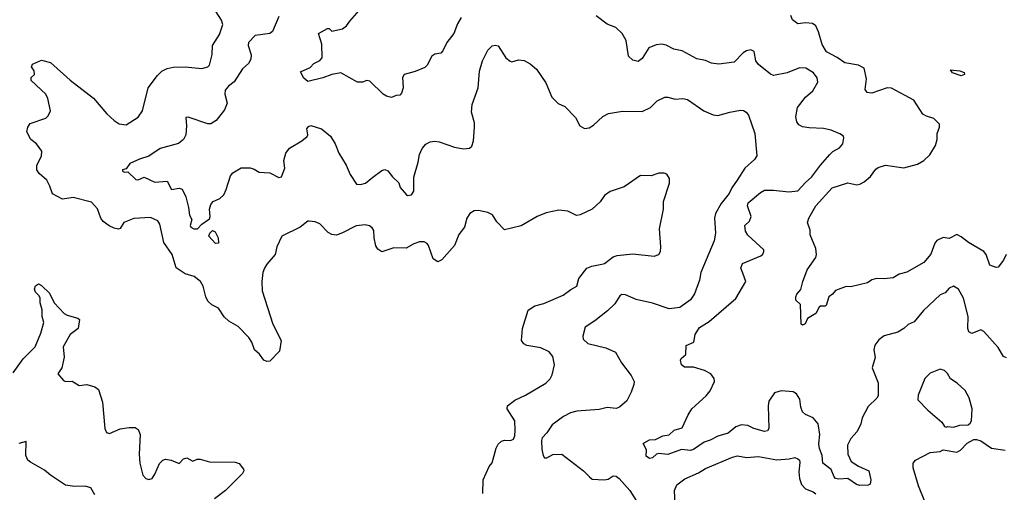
# Model space of a CAD drawing. Extents: x 2087054 to 2277909, y 548907 to 753496.
# Tile 73 of 256: x 2151831 to 2158340, y 619223 to 622346. Entities that reach past the tile are written whole.
import ezdxf

# ---------------------------------------------------------------- set-up
doc = ezdxf.new("R2010")
doc.units = 0

msp = doc.modelspace()

# ---------------------------------------------------------------- linework, layer by layer
at = {"layer": '0CON20XD'}
for points in [[(2153965, 620938.6), (2153925, 620922.9), (2153895, 620925.6), (2153869.8, 620939.8), (2153815, 620997.5), (2153785, 621010.8), (2153745, 621015.7), (2153735, 621013.8), (2153685.7, 620974.3), (2153563.9, 620916.1), (2153532, 620845), (2153519.2, 620795), (2153465, 620731.2), (2153450, 620705), (2153439.2, 620675), (2153432, 620615), (2153433.2, 620553.2), (2153504.2, 620335), (2153560.6, 620225), (2153548.9, 620155), (2153485, 620088.8), (2153465, 620086.2), (2153445, 620095.8), (2153416.7, 620135), (2153383.5, 620165), (2153364.7, 620215), (2153345, 620245.4), (2153275, 620318.5), (2153214.2, 620354.2), (2153181.9, 620381.9), (2153145, 620438.9), (2153101.9, 620461.9), (2153075.4, 620485.4), (2153061.5, 620515), (2153044.5, 620585), (2153027.1, 620615), (2152985, 620648.2), (2152925, 620666.9), (2152865.5, 620705.5), (2152838.6, 620795), (2152784.1, 620874.1), (2152757.8, 620995), (2152745, 621017.1), (2152695, 621038), (2152585, 621032), (2152520, 621005), (2152494.6, 620965.4), (2152485, 620962.3), (2152455, 620969.3), (2152423.3, 620983.3), (2152383.1, 621013.1), (2152368.2, 621035), (2152346.6, 621096.6), (2152305, 621140), (2152185, 621170.6), (2152115, 621160.6), (2152048.6, 621195), (2152030, 621245), (2152010, 621285), (2151959.9, 621329.9), (2151944.7, 621355), (2151943.9, 621385), (2151975.6, 621445), (2151976.6, 621476.6), (2151941.9, 621525), (2151903.9, 621553.9), (2151879.1, 621605), (2151885.5, 621635), (2151899.5, 621660.5), (2152005, 621695.8), (2152019.7, 621710.3), (2152034.2, 621745), (2152017.1, 621825), (2152003.5, 621855), (2151906.2, 621945), (2151906.4, 621963.6), (2151930, 621985), (2151927.7, 622007.7), (2151910, 622035), (2151915, 622052.5), (2151975, 622079.2), (2152035, 622064.3), (2152165.7, 621945.7), (2152318.7, 621828.7), (2152407.5, 621725), (2152455, 621679.2), (2152487.9, 621657.9), (2152535, 621650.8), (2152615, 621701.2), (2152642.9, 621745), (2152680, 621895), (2152741.9, 621978.1), (2152771.2, 622005), (2152806.8, 622023.2), (2152845, 622032.9), (2152925, 622034.3), (2153035.7, 622024.3), (2153074.2, 622035.8), (2153085, 622046.7), (2153104.4, 622115.6), (2153105.6, 622175), (2153152.4, 622247.6), (2153174.2, 622315), (2153165, 622343.3), (2153090.3, 622460.3)], [(2154750.2, 622359.8), (2154725, 622320), (2154702, 622255), (2154654.2, 622195.8), (2154628.5, 622141.5), (2154614.4, 622125.6), (2154575, 622118.1), (2154555, 622105.8), (2154524.2, 622045), (2154509.7, 622030.3), (2154446.4, 622003.6), (2154373.3, 621985), (2154361.2, 621965), (2154365.7, 621895), (2154355, 621860), (2154343.3, 621846.7), (2154320, 621845), (2154288.3, 621831.7), (2154255, 621840.8), (2154234.5, 621854.5), (2154145, 621940), (2154125, 621943.8), (2154097.7, 621932.3), (2154065, 621934.4), (2153955, 621994.4), (2153895, 621984.4), (2153835, 621962.2), (2153735, 621936.7), (2153709.3, 621959.3), (2153688.3, 622001.7), (2153750.5, 622029.5), (2153775, 622056.2), (2153815, 622076.7), (2153831.2, 622095), (2153827.5, 622185), (2153806.7, 622255), (2153865, 622288.8), (2153878, 622288), (2153895, 622270), (2153965, 622286.2), (2153991.2, 622305), (2154012.9, 622337.1), (2154075, 622408)], [(2153543.4, 622366.6), (2153502.4, 622267.6), (2153485, 622254.2), (2153388.8, 622241.2), (2153343.4, 622196.6), (2153342.3, 622175), (2153361.5, 622115), (2153359.4, 622085), (2153343.4, 622056.6), (2153305, 622022.5), (2153250, 621935), (2153212.5, 621907.5), (2153190, 621880), (2153186.7, 621855), (2153202.3, 621795), (2153185, 621750), (2153129.8, 621680.2), (2153095, 621657.5), (2153075, 621657.1), (2152945, 621702.5), (2152929.3, 621700.7), (2152934.6, 621644.6), (2152930.5, 621585), (2152915, 621554.2), (2152881.4, 621528.6), (2152759.2, 621495), (2152685, 621443.3), (2152623.3, 621425), (2152558.8, 621395), (2152535, 621360), (2152510, 621355), (2152510, 621345), (2152525, 621337.5), (2152545, 621340), (2152599.2, 621289.2), (2152615, 621287.5), (2152655, 621306.2), (2152725, 621272.1), (2152805, 621280), (2152835, 621223.3), (2152885, 621232), (2152905, 621226), (2152928.5, 621175), (2152948.1, 621105), (2152954.4, 621054.4), (2152970, 621025), (2152957.5, 620985), (2152962.5, 620975), (2152983, 620963), (2153005.6, 620964.4), (2153034.5, 620995.5), (2153085, 621030), (2153090, 621045), (2153085.7, 621095), (2153094.4, 621125.6), (2153110, 621145), (2153155, 621164), (2153180.3, 621189.7), (2153197, 621223), (2153223.8, 621315), (2153240, 621335), (2153295, 621367.8), (2153355, 621366.7), (2153382, 621358), (2153415, 621338.5), (2153485, 621333.5), (2153545, 621304.2), (2153562, 621308), (2153582.9, 621365), (2153578, 621415), (2153590, 621465), (2153615, 621496.2), (2153696.7, 621545), (2153732.5, 621575), (2153736.2, 621585), (2153730, 621625), (2153739.8, 621640.2), (2153755, 621646.7), (2153825.9, 621625.9), (2153886.1, 621576.1), (2153915.8, 621525), (2153940, 621465), (2153989.2, 621385), (2154015, 621323.3), (2154058.3, 621258.3), (2154085, 621256.7), (2154117.5, 621265), (2154165, 621306.2), (2154225, 621348.8), (2154245, 621356.2), (2154265, 621346.7), (2154295, 621308), (2154337.7, 621267.7), (2154346.4, 621236.4), (2154388.3, 621188.3), (2154395, 621183.3), (2154421.7, 621188.3), (2154437.1, 621212.9), (2154436, 621305), (2154464.4, 621405.6), (2154474.4, 621455), (2154490.8, 621495), (2154515, 621524), (2154545, 621540), (2154575, 621544.3), (2154605, 621538.5), (2154705, 621504), (2154765, 621492.5), (2154803.9, 621496.1), (2154820.5, 621509.5), (2154830.9, 621545), (2154836.7, 621635), (2154836.7, 621665), (2154817.1, 621735), (2154821.1, 621785), (2154861.1, 621895), (2154871.4, 622005), (2154890, 622075), (2154925.9, 622144.1), (2154955, 622173.8), (2154975, 622178.8), (2154995, 622172.5), (2155044, 622095), (2155072.5, 622072.5), (2155085, 622066.7), (2155129.3, 622080.7), (2155165, 622076.2), (2155204.5, 622054.5), (2155248.3, 622018.3), (2155309.6, 621929.6), (2155348.8, 621835), (2155391.7, 621791.7), (2155435, 621772.5), (2155505, 621698.8), (2155534.5, 621644.5), (2155565, 621627.5), (2155595, 621632.5), (2155625, 621648.6), (2155685, 621705.8), (2155723.4, 621726.6), (2155815, 621741.1), (2155945, 621739.2), (2156000, 621765), (2156045, 621810), (2156095, 621833.3), (2156115, 621833.8), (2156165, 621820), (2156215, 621826.2), (2156245, 621818.8), (2156354.6, 621744.6), (2156415, 621717.5), (2156445, 621714), (2156525, 621736), (2156595, 621748.8), (2156615, 621746.2), (2156633.3, 621735), (2156648, 621715), (2156690, 621595), (2156703.6, 621446.4), (2156688.3, 621421.7), (2156624.5, 621365.5), (2156574.7, 621285.3), (2156538.9, 621235), (2156521.4, 621198.6), (2156467.5, 621132.5), (2156430.4, 621065), (2156423.9, 621035), (2156429.6, 620935), (2156422.7, 620885), (2156334.5, 620675), (2156324.4, 620625), (2156291.4, 620535), (2156265.4, 620494.6), (2156195.4, 620444.6), (2156125, 620434.5), (2156015, 620473.3), (2155907.2, 620497.2), (2155835, 620527.1), (2155810.8, 620529.2), (2155798, 620522), (2155765, 620468.8), (2155717, 620423), (2155633.4, 620356.6), (2155568.8, 620315), (2155553.8, 620255), (2155556.7, 620235), (2155585.8, 620205.8), (2155705, 620177.5), (2155768.6, 620148.6), (2155808.3, 620078.3), (2155874.2, 619995), (2155892, 619955), (2155891.2, 619935), (2155874.3, 619885), (2155845, 619826.7), (2155796.7, 619785), (2155775, 619775.7), (2155715, 619783.3), (2155660.7, 619769.3), (2155515, 619760), (2155471.4, 619748.6), (2155425.5, 619724.5), (2155350.7, 619669.3), (2155315.7, 619615), (2155285, 619583.8), (2155280, 619565), (2155283.6, 619505), (2155292, 619465), (2155301.2, 619451.2), (2155315, 619450), (2155355, 619471.9), (2155415, 619475.6), (2155558.6, 619365), (2155597.1, 619325), (2155615, 619310), (2155695, 619304.6), (2155720.3, 619309.7), (2155755, 619330.9), (2155775, 619329.3), (2155793.6, 619315), (2155865.2, 619235.2), (2155959.2, 619085)], [(2157675, 620306), (2157635, 620280.8), (2157545, 620256.9), (2157510.2, 620229.8), (2157484.2, 620195), (2157478, 620165), (2157485.7, 620114.3), (2157466, 620045), (2157505.5, 619945.5), (2157505, 619860), (2157497.5, 619845), (2157439.5, 619790.5), (2157400, 619715), (2157391.2, 619675), (2157367.5, 619625), (2157325, 619578.8), (2157303.1, 619535), (2157304.5, 619475), (2157327.1, 619427.1), (2157375, 619395.6), (2157443.3, 619365), (2157458, 619305), (2157453.6, 619276.4), (2157440.7, 619269.3), (2157385, 619268), (2157363.3, 619275), (2157305, 619314), (2157245, 619310), (2157223.8, 619315), (2157214.2, 619325), (2157194.3, 619374.3), (2157140, 619415), (2157135.5, 619465), (2157117.8, 619512.2), (2157112.9, 619542.9), (2157120.3, 619605), (2157108.8, 619675), (2157075.3, 619715.3), (2157025, 619737.5), (2157005.6, 619755), (2156994.7, 619784.7), (2156987.4, 619837.4), (2156965, 619873.8), (2156945, 619886), (2156865, 619894.2), (2156820.9, 619879.1), (2156783.8, 619825), (2156779.2, 619795), (2156782.9, 619645), (2156775, 619628), (2156755, 619625.6), (2156683.3, 619645), (2156645, 619663.5), (2156602.1, 619667.9), (2156566, 619655), (2156515, 619614.5), (2156446.2, 619593.8), (2156395, 619566.7), (2156355, 619554.3), (2156285, 619506.7), (2156265, 619499.4), (2156205, 619505.6), (2156115, 619472.5), (2156055, 619480), (2156040, 619475), (2156015, 619450), (2155995, 619446.7), (2155972.3, 619462.3), (2155973.6, 619503.6), (2155952.5, 619545), (2155959.3, 619550.7), (2155995, 619568.8), (2156035, 619571.2), (2156082.5, 619595), (2156125, 619602), (2156157.2, 619632.8), (2156210.5, 619649.5), (2156250, 619735), (2156275, 619774.3), (2156369.8, 619860.2), (2156395, 619893.8), (2156424.3, 619955), (2156421.4, 619975), (2156400, 620005), (2156358, 620028), (2156285, 620049.6), (2156225, 620048.9), (2156206.9, 620065), (2156198.6, 620095), (2156203.1, 620106.9), (2156235, 620132.5), (2156237.7, 620192.3), (2156287.5, 620215), (2156296.2, 620265), (2156325, 620312), (2156388.4, 620351.6), (2156565.5, 620504.5), (2156630.8, 620615), (2156610.3, 620670.3), (2156598, 620705), (2156608.8, 620735), (2156730, 620785), (2156744.1, 620795.9), (2156751.2, 620815), (2156750, 620825), (2156645, 620922.9), (2156628.7, 620948.7), (2156624, 620985), (2156655, 621015.7), (2156666.8, 621045), (2156642.5, 621115), (2156646.4, 621135), (2156727.3, 621205), (2156755, 621218.9), (2156815, 621220.4), (2156915, 621209.2), (2156975, 621215.6), (2157027, 621273), (2157065.5, 621305), (2157124.2, 621385.8), (2157186, 621455), (2157205.6, 621474.4), (2157250.3, 621499.7), (2157273.3, 621525), (2157280, 621565), (2157275.9, 621575.9), (2157252.7, 621592.7), (2157196.3, 621616.3), (2157145, 621626.9), (2157050.9, 621630.9), (2157005, 621639.2), (2156980.9, 621650.9), (2156968.3, 621671.7), (2156962.2, 621705), (2156973.6, 621766.4), (2157026, 621835), (2157073.8, 621875), (2157106.1, 621933.9), (2157101.7, 621961.7), (2157078.8, 621995), (2157027.5, 622025), (2156985, 622029.2), (2156905.4, 621994.6), (2156815, 621978.1), (2156795, 621985.7), (2156715, 622049.4), (2156698.1, 622075), (2156686.2, 622135), (2156665, 622146.7), (2156635, 622141.2), (2156613.2, 622126.8), (2156553.3, 622065), (2156451.7, 622051.7), (2156405, 622058.1), (2156365, 622077.5), (2156306.5, 622086.5), (2156209.7, 622139.7), (2156155, 622151.1), (2156105, 622178.1), (2156075, 622184.4), (2156039.3, 622180.7), (2155990.5, 622159.5), (2155945, 622088.8), (2155919.2, 622069.2), (2155885, 622078.5), (2155855.4, 622105), (2155839.1, 622209.1), (2155814.2, 622255), (2155770.8, 622295), (2155715, 622316.7), (2155642.4, 622372.4)], [(2158352.5, 620795), (2158335, 620756.7), (2158298.8, 620711.2), (2158285, 620707.5), (2158245, 620723.3), (2158220.6, 620795), (2158204.6, 620814.6), (2158103, 620873), (2158055, 620912), (2158025, 620925.8), (2157975, 620900), (2157935, 620906.2), (2157892.7, 620887.3), (2157880.5, 620869.5), (2157855, 620797.5), (2157808.3, 620741.7), (2157695, 620678), (2157645, 620663.8), (2157605, 620640), (2157545, 620632.5), (2157495, 620636.2), (2157465, 620626.7), (2157435, 620606.7), (2157325, 620581.2), (2157295, 620583.3), (2157223.9, 620556.1), (2157205, 620532.5), (2157180, 620515), (2157161.7, 620458.3), (2157155, 620453.3), (2157125, 620453.3), (2157115, 620446.7), (2157095, 620404), (2157038.3, 620371.7), (2157023, 620337), (2157005, 620327.5), (2156997.5, 620335), (2156993.3, 620465), (2156962.5, 620492.5), (2156960.8, 620515), (2156967.5, 620532.5), (2156995, 620563.3), (2157007.5, 620615), (2157037, 620693), (2157094, 620775), (2157098.6, 620795), (2157092.9, 620835), (2157057.1, 620925), (2157056.1, 620956.1), (2157038.8, 621005), (2157048, 621035), (2157095, 621116.7), (2157201.2, 621235), (2157305, 621267.8), (2157364.1, 621255.9), (2157385, 621259.2), (2157413.8, 621275), (2157455, 621310), (2157491.2, 621358.8), (2157505, 621368.6), (2157555, 621385.8), (2157675, 621368.1), (2157765, 621392.2), (2157808.8, 621415), (2157847.4, 621452.6), (2157884, 621515), (2157895.8, 621555), (2157896, 621595), (2157912, 621635), (2157911.2, 621655), (2157874.2, 621694.2), (2157825, 621708), (2157801.3, 621721.3), (2157740.8, 621815), (2157595, 621894.3), (2157565, 621896.9), (2157465, 621860), (2157433.8, 621865), (2157420, 621885), (2157429.5, 621955), (2157412.9, 622025), (2157376.7, 622045), (2157285, 622061.5), (2157235, 622097.5), (2157165, 622134.4), (2157135, 622183.3), (2157110.8, 622265), (2157093.3, 622305), (2157071.7, 622321.7), (2157026.1, 622326.1), (2156975, 622318.8), (2156940, 622345), (2156928.6, 622375)], [(2158055, 621974.2), (2157997.5, 621995), (2157983.3, 622015), (2158045, 622008), (2158075, 621996.2), (2158076.7, 621985), (2158055, 621974.2)], [(2154893.6, 619215), (2154895.7, 619304.3), (2154935, 619392.5), (2154955, 619417.5), (2154980.6, 619515), (2154995, 619542), (2155015, 619560.8), (2155035, 619567.5), (2155075, 619566), (2155095, 619573.8), (2155104.3, 619595.7), (2155106.3, 619633.7), (2155104.5, 619695), (2155054.4, 619775), (2155055.7, 619795), (2155105, 619831.9), (2155175, 619865.7), (2155308.8, 619945), (2155336.8, 619973.2), (2155351.7, 619998.3), (2155366.9, 620065), (2155355, 620120), (2155331.3, 620151.3), (2155277, 620177), (2155183.4, 620193.4), (2155163.8, 620205), (2155148.8, 620225), (2155155.5, 620305), (2155193, 620427), (2155236.2, 620455), (2155295, 620471.1), (2155424.6, 620525.4), (2155475, 620564), (2155513.8, 620585), (2155527.1, 620635), (2155580, 620705), (2155612.2, 620717.8), (2155679.6, 620730.4), (2155696, 620735), (2155755, 620779.4), (2155781.1, 620788.9), (2155885, 620798.9), (2156025, 620783.8), (2156056.7, 620795), (2156066.7, 620815), (2156070, 620845), (2156060.8, 620965), (2156086.2, 621095), (2156086.4, 621143.6), (2156126.7, 621265), (2156127, 621297), (2156110, 621325), (2156091.7, 621331.7), (2156055, 621332.5), (2156005, 621313.3), (2155935, 621316), (2155827.7, 621242.3), (2155735, 621211.2), (2155696.1, 621183.9), (2155667.7, 621142.3), (2155615, 621093.3), (2155535, 621056.2), (2155511.7, 621051.7), (2155455, 621081.2), (2155395, 621088), (2155310.3, 621069.7), (2155252.5, 621045), (2155145, 620983.8), (2155035, 620956.7), (2154985, 621010), (2154955.8, 621055.8), (2154925, 621071.2), (2154865, 621086.2), (2154836.4, 621083.6), (2154807.5, 621065), (2154787.5, 621035), (2154772.5, 620975), (2154733.4, 620926.6), (2154705, 620854.2), (2154621.4, 620758.6), (2154595, 620746.5), (2154565.3, 620765.3), (2154532.9, 620855), (2154525, 620868), (2154505, 620879.2), (2154475, 620877.5), (2154435.6, 620864.4), (2154385, 620835.6), (2154305, 620837.9), (2154225, 620813.1), (2154199.3, 620829.3), (2154185, 620851.2), (2154173.3, 620905), (2154172.3, 620952.3), (2154161.7, 620971.7), (2154143.9, 620983.9), (2154115, 620990), (2154055.8, 620984.2), (2153965, 620938.6)], [(2153125, 620867.5), (2153082.5, 620915), (2153087.5, 620935), (2153105, 620952.5), (2153122.5, 620945), (2153143.3, 620905), (2153145, 620870), (2153125, 620867.5)], [(2151788, 620012), (2151854.4, 620105), (2151934.3, 620185), (2151970.9, 620275), (2151990, 620345), (2151980.4, 620385), (2151979.6, 620429.6), (2151965.6, 620474.4), (2151965.6, 620505.6), (2151960.3, 620520.3), (2151936.2, 620545), (2151928.8, 620565), (2151935, 620587.5), (2151955, 620600), (2151975, 620590), (2152028.3, 620538.3), (2152060, 620475), (2152126.2, 620405), (2152145, 620392.5), (2152215, 620374), (2152226.9, 620365), (2152217.8, 620305), (2152164.3, 620265), (2152118.1, 620185), (2152124.5, 620115), (2152110, 620045), (2152084.2, 620005), (2152120.9, 619960.9), (2152135, 619955.7), (2152177.3, 619957.3), (2152225, 619928.8), (2152275.7, 619935.7), (2152328.9, 619918.9), (2152351.8, 619901.8), (2152379.3, 619819.3), (2152394, 619645), (2152405, 619617.5), (2152425, 619611.2), (2152495, 619642), (2152555, 619652), (2152595, 619650), (2152615, 619637.5), (2152626.9, 619605), (2152620, 619475), (2152626.4, 619416.4), (2152646.2, 619335), (2152665, 619313.3), (2152685, 619306.7), (2152706.7, 619315), (2152725, 619342.5), (2152755, 619413.3), (2152776.7, 619435), (2152795, 619440.8), (2152832.5, 619435), (2152885, 619413.1), (2152915, 619443.1), (2152935, 619451.2), (2152975, 619427.5), (2153005, 619441.1), (2153025, 619442.7), (2153086.4, 619423.6), (2153255, 619422.7), (2153283.1, 619413.1), (2153310, 619375), (2153312, 619365), (2153303.2, 619346.8), (2153191.4, 619235), (2153119.6, 619180.4)], [(2158355, 620110.7), (2158335, 620119.3), (2158299.7, 620179.7), (2158205, 620286), (2158183.9, 620296.1), (2158125, 620273.1), (2158105, 620284.3), (2158098.5, 620305), (2158101.2, 620385), (2158069.4, 620505), (2158038, 620565), (2158005, 620584.2), (2157975, 620572.9), (2157949.1, 620540.9), (2157915, 620528.6), (2157805.4, 620424.6), (2157745, 620349.4), (2157705, 620332), (2157675, 620306)], [(2157955, 619652.5), (2157965, 619656.7), (2158005, 619653.3), (2158045, 619666.7), (2158101.7, 619668.3), (2158115, 619680), (2158122.5, 619695), (2158126.2, 619775), (2158107.3, 619847.3), (2158080, 619895), (2158027.5, 619945), (2157983.6, 619973.6), (2157965, 620007.5), (2157945, 620027.5), (2157915, 620036.7), (2157849.5, 620010.5), (2157814.2, 619975.8), (2157770.8, 619865), (2157768.8, 619835), (2157834.6, 619764.6), (2157925.7, 619685.7), (2157945, 619657.5), (2157955, 619652.5)], [(2152327.5, 619205), (2152302.2, 619252.2), (2152265, 619263.5), (2152195, 619262.2), (2152135, 619270), (2152035, 619335.7), (2151995, 619369.4), (2151902.1, 619422.1), (2151885.7, 619435.7), (2151872.5, 619465), (2151875, 619557.5), (2151825, 619546)], [(2157815, 619162.5), (2157771.9, 619265), (2157736.7, 619385), (2157737.5, 619415), (2157752.5, 619435), (2157850, 619485), (2157915, 619493.3), (2157935, 619502.5), (2158025, 619487.5), (2158049.3, 619500.7), (2158095, 619547.5), (2158138.3, 619571.7), (2158155, 619572.5), (2158185, 619562.5), (2158255, 619513.8), (2158345, 619501.4)], [(2156166.8, 619096.8), (2156159.4, 619235), (2156175, 619272), (2156228.8, 619311.2), (2156319.2, 619350.8), (2156365, 619380.8), (2156543.8, 619455), (2156575, 619462.7), (2156635, 619453.8), (2156715, 619459.6), (2156835, 619436.8), (2156916.9, 619443.1), (2156955, 619452.9), (2156976, 619445), (2156985.6, 619435), (2156988.8, 619418.8), (2156982.1, 619357.9), (2156986.2, 619315), (2156998.3, 619275), (2157024.6, 619245), (2157076.8, 619226.8), (2157095, 619213.5)]]:
    msp.add_lwpolyline(points, dxfattribs=at)

doc.saveas('drawing.dxf')
